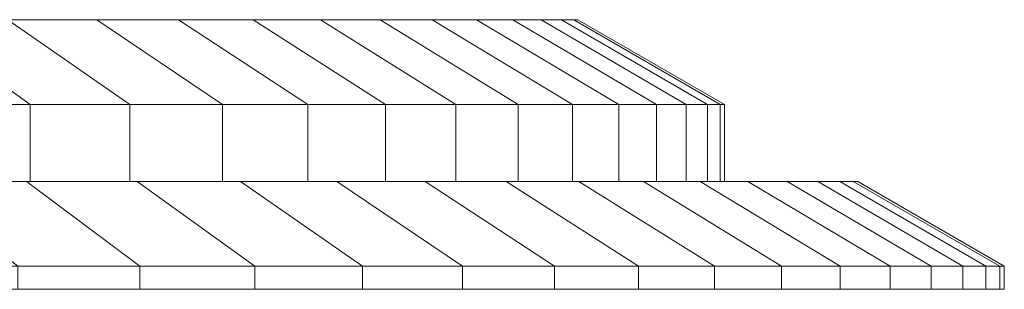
# Model space of a CAD drawing. Header units: centimetres. Extents: x -50 to 49, y 3.2 to 6.7.
# Tile 42 of 42: x 36.2 to 49, y 3.2 to 6.7. Entities that reach past the tile are written whole.
import ezdxf

# ---------------------------------------------------------------- set-up
doc = ezdxf.new("R2010")
doc.units = ezdxf.units.CM
doc.header["$LTSCALE"] = 2.54
doc.layers.add('Lucido design-1', color=7, linetype='Continuous')

msp = doc.modelspace()

# ---------------------------------------------------------------- linework, layer by layer
at = {"layer": 'Lucido design-1', "color": 7, "linetype": 'Continuous', "lineweight": 9}
for points in [[(37.223, 6.691, -31.993), (36.069, 6.691, -33.816), (-0.48, 6.691, -9.395)], [(38.287, 6.691, -30.116), (37.223, 6.691, -31.993), (-0.48, 6.691, -9.395)], [(39.256, 6.691, -28.189), (38.287, 6.691, -30.116), (-0.48, 6.691, -9.395)], [(40.13, 6.691, -26.216), (39.256, 6.691, -28.189), (-0.48, 6.691, -9.395)], [(40.907, 6.691, -24.203), (40.13, 6.691, -26.216), (-0.48, 6.691, -9.395)], [(41.584, 6.691, -22.155), (40.907, 6.691, -24.203), (-0.48, 6.691, -9.395)], [(42.16, 6.691, -20.076), (41.584, 6.691, -22.155), (-0.48, 6.691, -9.395)], [(42.632, 6.691, -17.97), (42.16, 6.691, -20.076), (-0.48, 6.691, -9.395)], [(43, 6.691, -15.845), (42.632, 6.691, -17.97), (-0.48, 6.691, -9.395)], [(43.264, 6.691, -13.703), (43, 6.691, -15.845), (-0.48, 6.691, -9.395)], [(43.424, 6.691, -11.552), (43.264, 6.691, -13.703), (-0.48, 6.691, -9.395)], [(43.478, 6.691, -9.395), (43.424, 6.691, -11.552), (-0.48, 6.691, -9.395)], [(43.424, 6.691, -7.238), (43.478, 6.691, -9.395), (-0.48, 6.691, -9.395)], [(43.264, 6.691, -5.087), (43.424, 6.691, -7.238), (-0.48, 6.691, -9.395)], [(43, 6.691, -2.945), (43.264, 6.691, -5.087), (-0.48, 6.691, -9.395)], [(42.632, 6.691, -0.82), (43, 6.691, -2.945), (-0.48, 6.691, -9.395)], [(42.16, 6.691, 1.286), (42.632, 6.691, -0.82), (-0.48, 6.691, -9.395)], [(41.584, 6.691, 3.365), (42.16, 6.691, 1.286), (-0.48, 6.691, -9.395)], [(40.907, 6.691, 5.413), (41.584, 6.691, 3.365), (-0.48, 6.691, -9.395)], [(40.13, 6.691, 7.426), (40.907, 6.691, 5.413), (-0.48, 6.691, -9.395)], [(39.256, 6.691, 9.399), (40.13, 6.691, 7.426), (-0.48, 6.691, -9.395)], [(38.287, 6.691, 11.326), (39.256, 6.691, 9.399), (-0.48, 6.691, -9.395)], [(37.223, 6.691, 13.203), (38.287, 6.691, 11.326), (-0.48, 6.691, -9.395)], [(36.069, 6.691, 15.026), (37.223, 6.691, 13.203), (-0.48, 6.691, -9.395)], [(36.356, 5.591, -36.714), (34.971, 5.591, -38.489), (33.499, 6.691, -37.28), (34.826, 6.691, -35.579)], [(34.971, 5.591, 19.699), (36.356, 5.591, 17.924), (34.826, 6.691, 16.789), (33.499, 6.691, 18.49)], [(37.653, 5.591, -34.874), (36.356, 5.591, -36.714), (34.826, 6.691, -35.579), (36.069, 6.691, -33.816)], [(36.356, 5.591, 17.924), (37.653, 5.591, 16.084), (36.069, 6.691, 15.026), (34.826, 6.691, 16.789)], [(38.858, 5.591, -32.973), (37.653, 5.591, -34.874), (36.069, 6.691, -33.816), (37.223, 6.691, -31.993)], [(37.653, 5.591, 16.084), (38.858, 5.591, 14.183), (37.223, 6.691, 13.203), (36.069, 6.691, 15.026)], [(39.967, 5.591, -31.014), (38.858, 5.591, -32.973), (37.223, 6.691, -31.993), (38.287, 6.691, -30.116)], [(38.858, 5.591, 14.183), (39.967, 5.591, 12.224), (38.287, 6.691, 11.326), (37.223, 6.691, 13.203)], [(40.978, 5.591, -29.003), (39.967, 5.591, -31.014), (38.287, 6.691, -30.116), (39.256, 6.691, -28.189)], [(39.967, 5.591, 12.224), (40.978, 5.591, 10.213), (39.256, 6.691, 9.399), (38.287, 6.691, 11.326)], [(41.89, 5.591, -26.945), (40.978, 5.591, -29.003), (39.256, 6.691, -28.189), (40.13, 6.691, -26.216)], [(40.978, 5.591, 10.213), (41.89, 5.591, 8.155), (40.13, 6.691, 7.426), (39.256, 6.691, 9.399)], [(42.701, 5.591, -24.845), (41.89, 5.591, -26.945), (40.13, 6.691, -26.216), (40.907, 6.691, -24.203)], [(41.89, 5.591, 8.155), (42.701, 5.591, 6.055), (40.907, 6.691, 5.413), (40.13, 6.691, 7.426)], [(43.407, 5.591, -22.708), (42.701, 5.591, -24.845), (40.907, 6.691, -24.203), (41.584, 6.691, -22.155)], [(42.701, 5.591, 6.055), (43.407, 5.591, 3.918), (41.584, 6.691, 3.365), (40.907, 6.691, 5.413)], [(44.008, 5.591, -20.539), (43.407, 5.591, -22.708), (41.584, 6.691, -22.155), (42.16, 6.691, -20.076)], [(43.407, 5.591, 3.918), (44.008, 5.591, 1.749), (42.16, 6.691, 1.286), (41.584, 6.691, 3.365)], [(44.5, 5.591, -18.342), (44.008, 5.591, -20.539), (42.16, 6.691, -20.076), (42.632, 6.691, -17.97)], [(44.008, 5.591, 1.749), (44.5, 5.591, -0.448), (42.632, 6.691, -0.82), (42.16, 6.691, 1.286)], [(44.885, 5.591, -16.124), (44.5, 5.591, -18.342), (42.632, 6.691, -17.97), (43, 6.691, -15.845)], [(44.5, 5.591, -0.448), (44.885, 5.591, -2.666), (43, 6.691, -2.945), (42.632, 6.691, -0.82)], [(45.161, 5.591, -13.89), (44.885, 5.591, -16.124), (43, 6.691, -15.845), (43.264, 6.691, -13.703)], [(44.885, 5.591, -2.666), (45.161, 5.591, -4.9), (43.264, 6.691, -5.087), (43, 6.691, -2.945)], [(45.327, 5.591, -11.645), (45.161, 5.591, -13.89), (43.264, 6.691, -13.703), (43.424, 6.691, -11.552)], [(45.161, 5.591, -4.9), (45.327, 5.591, -7.145), (43.424, 6.691, -7.238), (43.264, 6.691, -5.087)], [(45.383, 5.591, -9.395), (45.327, 5.591, -11.645), (43.424, 6.691, -11.552), (43.478, 6.691, -9.395)], [(45.327, 5.591, -7.145), (45.383, 5.591, -9.395), (43.478, 6.691, -9.395), (43.424, 6.691, -7.238)], [(36.356, 4.591, -36.714), (34.971, 4.591, -38.489), (34.971, 5.591, -38.489), (36.356, 5.591, -36.714)], [(34.971, 4.591, 19.699), (36.356, 4.591, 17.924), (36.356, 5.591, 17.924), (34.971, 5.591, 19.699)], [(37.653, 4.591, -34.874), (36.356, 4.591, -36.714), (36.356, 5.591, -36.714), (37.653, 5.591, -34.874)], [(36.356, 4.591, 17.924), (37.653, 4.591, 16.084), (37.653, 5.591, 16.084), (36.356, 5.591, 17.924)], [(38.858, 4.591, -32.973), (37.653, 4.591, -34.874), (37.653, 5.591, -34.874), (38.858, 5.591, -32.973)], [(37.653, 4.591, 16.084), (38.858, 4.591, 14.183), (38.858, 5.591, 14.183), (37.653, 5.591, 16.084)], [(39.967, 4.591, -31.014), (38.858, 4.591, -32.973), (38.858, 5.591, -32.973), (39.967, 5.591, -31.014)], [(38.858, 4.591, 14.183), (39.967, 4.591, 12.224), (39.967, 5.591, 12.224), (38.858, 5.591, 14.183)], [(40.978, 4.591, -29.003), (39.967, 4.591, -31.014), (39.967, 5.591, -31.014), (40.978, 5.591, -29.003)], [(39.967, 4.591, 12.224), (40.978, 4.591, 10.213), (40.978, 5.591, 10.213), (39.967, 5.591, 12.224)], [(41.89, 4.591, -26.945), (40.978, 4.591, -29.003), (40.978, 5.591, -29.003), (41.89, 5.591, -26.945)], [(40.978, 4.591, 10.213), (41.89, 4.591, 8.155), (41.89, 5.591, 8.155), (40.978, 5.591, 10.213)], [(42.701, 4.591, -24.845), (41.89, 4.591, -26.945), (41.89, 5.591, -26.945), (42.701, 5.591, -24.845)], [(41.89, 4.591, 8.155), (42.701, 4.591, 6.055), (42.701, 5.591, 6.055), (41.89, 5.591, 8.155)], [(43.407, 4.591, -22.708), (42.701, 4.591, -24.845), (42.701, 5.591, -24.845), (43.407, 5.591, -22.708)], [(42.701, 4.591, 6.055), (43.407, 4.591, 3.918), (43.407, 5.591, 3.918), (42.701, 5.591, 6.055)], [(44.008, 4.591, -20.539), (43.407, 4.591, -22.708), (43.407, 5.591, -22.708), (44.008, 5.591, -20.539)], [(43.407, 4.591, 3.918), (44.008, 4.591, 1.749), (44.008, 5.591, 1.749), (43.407, 5.591, 3.918)], [(44.5, 4.591, -18.342), (44.008, 4.591, -20.539), (44.008, 5.591, -20.539), (44.5, 5.591, -18.342)], [(44.008, 4.591, 1.749), (44.5, 4.591, -0.448), (44.5, 5.591, -0.448), (44.008, 5.591, 1.749)], [(44.885, 4.591, -16.124), (44.5, 4.591, -18.342), (44.5, 5.591, -18.342), (44.885, 5.591, -16.124)], [(44.5, 4.591, -0.448), (44.885, 4.591, -2.666), (44.885, 5.591, -2.666), (44.5, 5.591, -0.448)], [(45.161, 4.591, -13.89), (44.885, 4.591, -16.124), (44.885, 5.591, -16.124), (45.161, 5.591, -13.89)], [(44.885, 4.591, -2.666), (45.161, 4.591, -4.9), (45.161, 5.591, -4.9), (44.885, 5.591, -2.666)], [(45.327, 4.591, -11.645), (45.161, 4.591, -13.89), (45.161, 5.591, -13.89), (45.327, 5.591, -11.645)], [(45.161, 4.591, -4.9), (45.327, 4.591, -7.145), (45.327, 5.591, -7.145), (45.161, 5.591, -4.9)], [(45.383, 4.591, -9.395), (45.327, 4.591, -11.645), (45.327, 5.591, -11.645), (45.383, 5.591, -9.395)], [(45.327, 4.591, -7.145), (45.383, 4.591, -9.395), (45.383, 5.591, -9.395), (45.327, 5.591, -7.145)], [(36.31, 4.591, -39.588), (34.785, 4.591, -41.357), (33.502, 4.591, -40.194), (34.971, 4.591, -38.489)], [(34.785, 4.591, 22.567), (36.31, 4.591, 20.798), (34.971, 4.591, 19.699), (33.502, 4.591, 21.404)], [(37.783, 3.491, -40.796), (36.197, 3.491, -42.636), (34.785, 4.591, -41.357), (36.31, 4.591, -39.588)], [(36.197, 3.491, 23.846), (37.783, 3.491, 22.006), (36.31, 4.591, 20.798), (34.785, 4.591, 22.567)], [(37.747, 4.591, -37.746), (36.31, 4.591, -39.588), (34.971, 4.591, -38.489), (36.356, 4.591, -36.714)], [(36.31, 4.591, 20.798), (37.747, 4.591, 18.956), (36.356, 4.591, 17.924), (34.971, 4.591, 19.699)], [(39.278, 3.491, -38.881), (37.783, 3.491, -40.796), (36.31, 4.591, -39.588), (37.747, 4.591, -37.746)], [(37.783, 3.491, 22.006), (39.278, 3.491, 20.091), (37.747, 4.591, 18.956), (36.31, 4.591, 20.798)], [(39.093, 4.591, -35.837), (37.747, 4.591, -37.746), (36.356, 4.591, -36.714), (37.653, 4.591, -34.874)], [(37.747, 4.591, 18.956), (39.093, 4.591, 17.046), (37.653, 4.591, 16.084), (36.356, 4.591, 17.924)], [(40.343, 4.591, -33.863), (39.093, 4.591, -35.837), (37.653, 4.591, -34.874), (38.858, 4.591, -32.973)], [(39.093, 4.591, 17.046), (40.343, 4.591, 15.073), (38.858, 4.591, 14.183), (37.653, 4.591, 16.084)], [(40.677, 3.491, -36.895), (39.278, 3.491, -38.881), (37.747, 4.591, -37.746), (39.093, 4.591, -35.837)], [(39.278, 3.491, 20.091), (40.677, 3.491, 18.105), (39.093, 4.591, 17.046), (37.747, 4.591, 18.956)], [(41.494, 4.591, -31.831), (40.343, 4.591, -33.863), (38.858, 4.591, -32.973), (39.967, 4.591, -31.014)], [(40.343, 4.591, 15.073), (41.494, 4.591, 13.041), (39.967, 4.591, 12.224), (38.858, 4.591, 14.183)], [(41.977, 3.491, -34.843), (40.677, 3.491, -36.895), (39.093, 4.591, -35.837), (40.343, 4.591, -33.863)], [(40.677, 3.491, 18.105), (41.977, 3.491, 16.053), (40.343, 4.591, 15.073), (39.093, 4.591, 17.046)], [(42.544, 4.591, -29.744), (41.494, 4.591, -31.831), (39.967, 4.591, -31.014), (40.978, 4.591, -29.003)], [(41.494, 4.591, 13.041), (42.544, 4.591, 10.954), (40.978, 4.591, 10.213), (39.967, 4.591, 12.224)], [(43.175, 3.491, -32.729), (41.977, 3.491, -34.843), (40.343, 4.591, -33.863), (41.494, 4.591, -31.831)], [(41.977, 3.491, 16.053), (43.175, 3.491, 13.939), (41.494, 4.591, 13.041), (40.343, 4.591, 15.073)], [(43.49, 4.591, -27.608), (42.544, 4.591, -29.744), (40.978, 4.591, -29.003), (41.89, 4.591, -26.945)], [(42.544, 4.591, 10.954), (43.49, 4.591, 8.818), (41.89, 4.591, 8.155), (40.978, 4.591, 10.213)], [(44.266, 3.491, -30.558), (43.175, 3.491, -32.729), (41.494, 4.591, -31.831), (42.544, 4.591, -29.744)], [(43.175, 3.491, 13.939), (44.266, 3.491, 11.768), (42.544, 4.591, 10.954), (41.494, 4.591, 13.041)], [(44.331, 4.591, -25.429), (43.49, 4.591, -27.608), (41.89, 4.591, -26.945), (42.701, 4.591, -24.845)], [(43.49, 4.591, 8.818), (44.331, 4.591, 6.639), (42.701, 4.591, 6.055), (41.89, 4.591, 8.155)], [(45.251, 3.491, -28.337), (44.266, 3.491, -30.558), (42.544, 4.591, -29.744), (43.49, 4.591, -27.608)], [(44.266, 3.491, 11.768), (45.251, 3.491, 9.547), (43.49, 4.591, 8.818), (42.544, 4.591, 10.954)], [(45.065, 4.591, -23.211), (44.331, 4.591, -25.429), (42.701, 4.591, -24.845), (43.407, 4.591, -22.708)], [(44.331, 4.591, 6.639), (45.065, 4.591, 4.421), (43.407, 4.591, 3.918), (42.701, 4.591, 6.055)], [(45.688, 4.591, -20.96), (45.065, 4.591, -23.211), (43.407, 4.591, -22.708), (44.008, 4.591, -20.539)], [(45.065, 4.591, 4.421), (45.688, 4.591, 2.169), (44.008, 4.591, 1.749), (43.407, 4.591, 3.918)], [(46.125, 3.491, -26.071), (45.251, 3.491, -28.337), (43.49, 4.591, -27.608), (44.331, 4.591, -25.429)], [(45.251, 3.491, 9.547), (46.125, 3.491, 7.28), (44.331, 4.591, 6.639), (43.49, 4.591, 8.818)], [(46.199, 4.591, -18.68), (45.688, 4.591, -20.96), (44.008, 4.591, -20.539), (44.5, 4.591, -18.342)], [(45.688, 4.591, 2.169), (46.199, 4.591, -0.11), (44.5, 4.591, -0.448), (44.008, 4.591, 1.749)], [(46.888, 3.491, -23.764), (46.125, 3.491, -26.071), (44.331, 4.591, -25.429), (45.065, 4.591, -23.211)], [(46.125, 3.491, 7.28), (46.888, 3.491, 4.974), (45.065, 4.591, 4.421), (44.331, 4.591, 6.639)], [(46.598, 4.591, -16.378), (46.199, 4.591, -18.68), (44.5, 4.591, -18.342), (44.885, 4.591, -16.124)], [(46.199, 4.591, -0.11), (46.598, 4.591, -2.412), (44.885, 4.591, -2.666), (44.5, 4.591, -0.448)], [(46.884, 4.591, -14.06), (46.598, 4.591, -16.378), (44.885, 4.591, -16.124), (45.161, 4.591, -13.89)], [(46.598, 4.591, -2.412), (46.884, 4.591, -4.73), (45.161, 4.591, -4.9), (44.885, 4.591, -2.666)], [(47.536, 3.491, -21.422), (46.888, 3.491, -23.764), (45.065, 4.591, -23.211), (45.688, 4.591, -20.96)], [(46.888, 3.491, 4.974), (47.536, 3.491, 2.632), (45.688, 4.591, 2.169), (45.065, 4.591, 4.421)], [(47.057, 4.591, -11.73), (46.884, 4.591, -14.06), (45.161, 4.591, -13.89), (45.327, 4.591, -11.645)], [(46.884, 4.591, -4.73), (47.057, 4.591, -7.06), (45.327, 4.591, -7.145), (45.161, 4.591, -4.9)], [(47.115, 4.591, -9.395), (47.057, 4.591, -11.73), (45.327, 4.591, -11.645), (45.383, 4.591, -9.395)], [(47.057, 4.591, -7.06), (47.115, 4.591, -9.395), (45.383, 4.591, -9.395), (45.327, 4.591, -7.145)], [(48.068, 3.491, -19.052), (47.536, 3.491, -21.422), (45.688, 4.591, -20.96), (46.199, 4.591, -18.68)], [(47.536, 3.491, 2.632), (48.068, 3.491, 0.262), (46.199, 4.591, -0.11), (45.688, 4.591, 2.169)], [(48.483, 3.491, -16.658), (48.068, 3.491, -19.052), (46.199, 4.591, -18.68), (46.598, 4.591, -16.378)], [(48.068, 3.491, 0.262), (48.483, 3.491, -2.132), (46.598, 4.591, -2.412), (46.199, 4.591, -0.11)], [(48.78, 3.491, -14.247), (48.483, 3.491, -16.658), (46.598, 4.591, -16.378), (46.884, 4.591, -14.06)], [(48.483, 3.491, -2.132), (48.78, 3.491, -4.543), (46.884, 4.591, -4.73), (46.598, 4.591, -2.412)], [(48.96, 3.491, -11.824), (48.78, 3.491, -14.247), (46.884, 4.591, -14.06), (47.057, 4.591, -11.73)], [(48.78, 3.491, -4.543), (48.96, 3.491, -6.966), (47.057, 4.591, -7.06), (46.884, 4.591, -4.73)], [(49.02, 3.491, -9.395), (48.96, 3.491, -11.824), (47.057, 4.591, -11.73), (47.115, 4.591, -9.395)], [(48.96, 3.491, -6.966), (49.02, 3.491, -9.395), (47.115, 4.591, -9.395), (47.057, 4.591, -7.06)], [(-0.48, 3.491, -9.395), (-0.48, 3.491, -9.395), (36.197, 3.491, -42.636), (37.783, 3.491, -40.796)], [(-0.48, 3.491, -9.395), (-0.48, 3.491, -9.395), (37.783, 3.491, -40.796), (39.278, 3.491, -38.881)], [(-0.48, 3.491, -9.395), (-0.48, 3.491, -9.395), (39.278, 3.491, -38.881), (40.677, 3.491, -36.895)], [(-0.48, 3.491, -9.395), (-0.48, 3.491, -9.395), (40.677, 3.491, -36.895), (41.977, 3.491, -34.843)], [(-0.48, 3.491, -9.395), (-0.48, 3.491, -9.395), (41.977, 3.491, -34.843), (43.175, 3.491, -32.729)], [(-0.48, 3.491, -9.395), (-0.48, 3.491, -9.395), (43.175, 3.491, -32.729), (44.266, 3.491, -30.558)], [(-0.48, 3.491, -9.395), (-0.48, 3.491, -9.395), (44.266, 3.491, -30.558), (45.251, 3.491, -28.337)], [(-0.48, 3.491, -9.395), (-0.48, 3.491, -9.395), (45.251, 3.491, -28.337), (46.125, 3.491, -26.071)], [(-0.48, 3.491, -9.395), (-0.48, 3.491, -9.395), (46.125, 3.491, -26.071), (46.888, 3.491, -23.764)], [(-0.48, 3.491, -9.395), (-0.48, 3.491, -9.395), (46.888, 3.491, -23.764), (47.536, 3.491, -21.422)], [(-0.48, 3.491, -9.395), (-0.48, 3.491, -9.395), (47.536, 3.491, -21.422), (48.068, 3.491, -19.052)], [(-0.48, 3.491, -9.395), (-0.48, 3.491, -9.395), (48.068, 3.491, -19.052), (48.483, 3.491, -16.658)], [(-0.48, 3.491, -9.395), (-0.48, 3.491, -9.395), (48.483, 3.491, -16.658), (48.78, 3.491, -14.247)], [(-0.48, 3.491, -9.395), (-0.48, 3.491, -9.395), (48.78, 3.491, -14.247), (48.96, 3.491, -11.824)], [(-0.48, 3.491, -9.395), (-0.48, 3.491, -9.395), (48.96, 3.491, -11.824), (49.02, 3.491, -9.395)], [(-0.48, 3.491, -9.395), (-0.48, 3.491, -9.395), (49.02, 3.491, -9.395), (48.96, 3.491, -6.966)], [(-0.48, 3.491, -9.395), (-0.48, 3.491, -9.395), (48.96, 3.491, -6.966), (48.78, 3.491, -4.543)], [(-0.48, 3.491, -9.395), (-0.48, 3.491, -9.395), (48.78, 3.491, -4.543), (48.483, 3.491, -2.132)], [(-0.48, 3.491, -9.395), (-0.48, 3.491, -9.395), (48.483, 3.491, -2.132), (48.068, 3.491, 0.262)], [(-0.48, 3.491, -9.395), (-0.48, 3.491, -9.395), (48.068, 3.491, 0.262), (47.536, 3.491, 2.632)], [(-0.48, 3.491, -9.395), (-0.48, 3.491, -9.395), (47.536, 3.491, 2.632), (46.888, 3.491, 4.974)], [(-0.48, 3.491, -9.395), (-0.48, 3.491, -9.395), (46.888, 3.491, 4.974), (46.125, 3.491, 7.28)], [(-0.48, 3.491, -9.395), (-0.48, 3.491, -9.395), (46.125, 3.491, 7.28), (45.251, 3.491, 9.547)], [(-0.48, 3.491, -9.395), (-0.48, 3.491, -9.395), (45.251, 3.491, 9.547), (44.266, 3.491, 11.768)], [(-0.48, 3.491, -9.395), (-0.48, 3.491, -9.395), (44.266, 3.491, 11.768), (43.175, 3.491, 13.939)], [(-0.48, 3.491, -9.395), (-0.48, 3.491, -9.395), (43.175, 3.491, 13.939), (41.977, 3.491, 16.053)], [(-0.48, 3.491, -9.395), (-0.48, 3.491, -9.395), (41.977, 3.491, 16.053), (40.677, 3.491, 18.105)], [(-0.48, 3.491, -9.395), (-0.48, 3.491, -9.395), (40.677, 3.491, 18.105), (39.278, 3.491, 20.091)], [(-0.48, 3.491, -9.395), (-0.48, 3.491, -9.395), (39.278, 3.491, 20.091), (37.783, 3.491, 22.006)], [(-0.48, 3.491, -9.395), (-0.48, 3.491, -9.395), (37.783, 3.491, 22.006), (36.197, 3.491, 23.846)], [(-0.48, 3.491, -9.395), (36.197, 3.491, -42.636), (37.783, 3.491, -40.796)], [(-0.48, 3.491, -9.395), (37.783, 3.491, -40.796), (39.278, 3.491, -38.881)], [(-0.48, 3.491, -9.395), (39.278, 3.491, -38.881), (40.677, 3.491, -36.895)], [(-0.48, 3.491, -9.395), (40.677, 3.491, -36.895), (41.977, 3.491, -34.843)], [(-0.48, 3.491, -9.395), (41.977, 3.491, -34.843), (43.175, 3.491, -32.729)], [(-0.48, 3.491, -9.395), (43.175, 3.491, -32.729), (44.266, 3.491, -30.558)], [(-0.48, 3.491, -9.395), (44.266, 3.491, -30.558), (45.251, 3.491, -28.337)], [(-0.48, 3.491, -9.395), (45.251, 3.491, -28.337), (46.125, 3.491, -26.071)], [(-0.48, 3.491, -9.395), (46.125, 3.491, -26.071), (46.888, 3.491, -23.764)], [(-0.48, 3.491, -9.395), (46.888, 3.491, -23.764), (47.536, 3.491, -21.422)], [(-0.48, 3.491, -9.395), (47.536, 3.491, -21.422), (48.068, 3.491, -19.052)], [(-0.48, 3.491, -9.395), (48.068, 3.491, -19.052), (48.483, 3.491, -16.658)], [(-0.48, 3.491, -9.395), (48.483, 3.491, -16.658), (48.78, 3.491, -14.247)], [(-0.48, 3.491, -9.395), (48.78, 3.491, -14.247), (48.96, 3.491, -11.824)], [(-0.48, 3.491, -9.395), (48.96, 3.491, -11.824), (49.02, 3.491, -9.395)], [(-0.48, 3.491, -9.395), (49.02, 3.491, -9.395), (48.96, 3.491, -6.966)], [(-0.48, 3.491, -9.395), (48.96, 3.491, -6.966), (48.78, 3.491, -4.543)], [(-0.48, 3.491, -9.395), (48.78, 3.491, -4.543), (48.483, 3.491, -2.132)], [(-0.48, 3.491, -9.395), (48.483, 3.491, -2.132), (48.068, 3.491, 0.262)], [(-0.48, 3.491, -9.395), (48.068, 3.491, 0.262), (47.536, 3.491, 2.632)], [(-0.48, 3.491, -9.395), (47.536, 3.491, 2.632), (46.888, 3.491, 4.974)], [(-0.48, 3.491, -9.395), (46.888, 3.491, 4.974), (46.125, 3.491, 7.28)], [(-0.48, 3.491, -9.395), (46.125, 3.491, 7.28), (45.251, 3.491, 9.547)], [(-0.48, 3.491, -9.395), (45.251, 3.491, 9.547), (44.266, 3.491, 11.768)], [(-0.48, 3.491, -9.395), (44.266, 3.491, 11.768), (43.175, 3.491, 13.939)], [(-0.48, 3.491, -9.395), (43.175, 3.491, 13.939), (41.977, 3.491, 16.053)], [(-0.48, 3.491, -9.395), (41.977, 3.491, 16.053), (40.677, 3.491, 18.105)], [(-0.48, 3.491, -9.395), (40.677, 3.491, 18.105), (39.278, 3.491, 20.091)], [(-0.48, 3.491, -9.395), (39.278, 3.491, 20.091), (37.783, 3.491, 22.006)], [(-0.48, 3.491, -9.395), (37.783, 3.491, 22.006), (36.197, 3.491, 23.846)], [(37.783, 3.491, -40.796), (36.197, 3.491, -42.636), (33.399, 3.491, -40.101), (34.865, 3.491, -38.402)], [(36.197, 3.491, 23.846), (37.783, 3.491, 22.006), (34.865, 3.491, 19.612), (33.399, 3.491, 21.311)], [(39.278, 3.491, -38.881), (37.783, 3.491, -40.796), (34.865, 3.491, -38.402), (36.246, 3.491, -36.632)], [(37.783, 3.491, 22.006), (39.278, 3.491, 20.091), (36.246, 3.491, 17.842), (34.865, 3.491, 19.612)], [(37.783, 3.491, -40.796), (36.197, 3.491, -42.636), (36.197, 3.191, -42.636), (37.783, 3.191, -40.796)], [(36.197, 3.491, 23.846), (37.783, 3.491, 22.006), (37.783, 3.191, 22.006), (36.197, 3.191, 23.846)], [(40.677, 3.491, -36.895), (39.278, 3.491, -38.881), (36.246, 3.491, -36.632), (37.538, 3.491, -34.798)], [(39.278, 3.491, 20.091), (40.677, 3.491, 18.105), (37.538, 3.491, 16.008), (36.246, 3.491, 17.842)], [(41.977, 3.491, -34.843), (40.677, 3.491, -36.895), (37.538, 3.491, -34.798), (38.74, 3.491, -32.902)], [(40.677, 3.491, 18.105), (41.977, 3.491, 16.053), (38.74, 3.491, 14.112), (37.538, 3.491, 16.008)], [(39.278, 3.491, -38.881), (37.783, 3.491, -40.796), (37.783, 3.191, -40.796), (39.278, 3.191, -38.881)], [(37.783, 3.491, 22.006), (39.278, 3.491, 20.091), (39.278, 3.191, 20.091), (37.783, 3.191, 22.006)], [(43.175, 3.491, -32.729), (41.977, 3.491, -34.843), (38.74, 3.491, -32.902), (39.845, 3.491, -30.949)], [(41.977, 3.491, 16.053), (43.175, 3.491, 13.939), (39.845, 3.491, 12.159), (38.74, 3.491, 14.112)], [(40.677, 3.491, -36.895), (39.278, 3.491, -38.881), (39.278, 3.191, -38.881), (40.677, 3.191, -36.895)], [(39.278, 3.491, 20.091), (40.677, 3.491, 18.105), (40.677, 3.191, 18.105), (39.278, 3.191, 20.091)], [(44.266, 3.491, -30.558), (43.175, 3.491, -32.729), (39.845, 3.491, -30.949), (40.854, 3.491, -28.944)], [(43.175, 3.491, 13.939), (44.266, 3.491, 11.768), (40.854, 3.491, 10.154), (39.845, 3.491, 12.159)], [(41.977, 3.491, -34.843), (40.677, 3.491, -36.895), (40.677, 3.191, -36.895), (41.977, 3.191, -34.843)], [(40.677, 3.491, 18.105), (41.977, 3.491, 16.053), (41.977, 3.191, 16.053), (40.677, 3.191, 18.105)], [(45.251, 3.491, -28.337), (44.266, 3.491, -30.558), (40.854, 3.491, -28.944), (41.763, 3.491, -26.893)], [(44.266, 3.491, 11.768), (45.251, 3.491, 9.547), (41.763, 3.491, 8.102), (40.854, 3.491, 10.154)], [(46.125, 3.491, -26.071), (45.251, 3.491, -28.337), (41.763, 3.491, -26.893), (42.571, 3.491, -24.799)], [(45.251, 3.491, 9.547), (46.125, 3.491, 7.28), (42.571, 3.491, 6.009), (41.763, 3.491, 8.102)], [(43.175, 3.491, -32.729), (41.977, 3.491, -34.843), (41.977, 3.191, -34.843), (43.175, 3.191, -32.729)], [(41.977, 3.491, 16.053), (43.175, 3.491, 13.939), (43.175, 3.191, 13.939), (41.977, 3.191, 16.053)], [(46.888, 3.491, -23.764), (46.125, 3.491, -26.071), (42.571, 3.491, -24.799), (43.276, 3.491, -22.668)], [(46.125, 3.491, 7.28), (46.888, 3.491, 4.974), (43.276, 3.491, 3.878), (42.571, 3.491, 6.009)], [(44.266, 3.491, -30.558), (43.175, 3.491, -32.729), (43.175, 3.191, -32.729), (44.266, 3.191, -30.558)], [(43.175, 3.491, 13.939), (44.266, 3.491, 11.768), (44.266, 3.191, 11.768), (43.175, 3.191, 13.939)], [(47.536, 3.491, -21.422), (46.888, 3.491, -23.764), (43.276, 3.491, -22.668), (43.875, 3.491, -20.505)], [(46.888, 3.491, 4.974), (47.536, 3.491, 2.632), (43.875, 3.491, 1.715), (43.276, 3.491, 3.878)], [(48.068, 3.491, -19.052), (47.536, 3.491, -21.422), (43.875, 3.491, -20.505), (44.365, 3.491, -18.315)], [(47.536, 3.491, 2.632), (48.068, 3.491, 0.262), (44.365, 3.491, -0.475), (43.875, 3.491, 1.715)], [(45.251, 3.491, -28.337), (44.266, 3.491, -30.558), (44.266, 3.191, -30.558), (45.251, 3.191, -28.337)], [(44.266, 3.491, 11.768), (45.251, 3.491, 9.547), (45.251, 3.191, 9.547), (44.266, 3.191, 11.768)], [(48.483, 3.491, -16.658), (48.068, 3.491, -19.052), (44.365, 3.491, -18.315), (44.749, 3.491, -16.104)], [(48.068, 3.491, 0.262), (48.483, 3.491, -2.132), (44.749, 3.491, -2.686), (44.365, 3.491, -0.475)], [(48.78, 3.491, -14.247), (48.483, 3.491, -16.658), (44.749, 3.491, -16.104), (45.023, 3.491, -13.877)], [(48.483, 3.491, -2.132), (48.78, 3.491, -4.543), (45.023, 3.491, -4.913), (44.749, 3.491, -2.686)], [(48.96, 3.491, -11.824), (48.78, 3.491, -14.247), (45.023, 3.491, -13.877), (45.189, 3.491, -11.639)], [(48.78, 3.491, -4.543), (48.96, 3.491, -6.966), (45.189, 3.491, -7.151), (45.023, 3.491, -4.913)], [(49.02, 3.491, -9.395), (48.96, 3.491, -11.824), (45.189, 3.491, -11.639), (45.245, 3.491, -9.395)], [(48.96, 3.491, -6.966), (49.02, 3.491, -9.395), (45.245, 3.491, -9.395), (45.189, 3.491, -7.151)], [(46.125, 3.491, -26.071), (45.251, 3.491, -28.337), (45.251, 3.191, -28.337), (46.125, 3.191, -26.071)], [(45.251, 3.491, 9.547), (46.125, 3.491, 7.28), (46.125, 3.191, 7.28), (45.251, 3.191, 9.547)], [(46.888, 3.491, -23.764), (46.125, 3.491, -26.071), (46.125, 3.191, -26.071), (46.888, 3.191, -23.764)], [(46.125, 3.491, 7.28), (46.888, 3.491, 4.974), (46.888, 3.191, 4.974), (46.125, 3.191, 7.28)], [(47.536, 3.491, -21.422), (46.888, 3.491, -23.764), (46.888, 3.191, -23.764), (47.536, 3.191, -21.422)], [(46.888, 3.491, 4.974), (47.536, 3.491, 2.632), (47.536, 3.191, 2.632), (46.888, 3.191, 4.974)], [(48.068, 3.491, -19.052), (47.536, 3.491, -21.422), (47.536, 3.191, -21.422), (48.068, 3.191, -19.052)], [(47.536, 3.491, 2.632), (48.068, 3.491, 0.262), (48.068, 3.191, 0.262), (47.536, 3.191, 2.632)], [(48.483, 3.491, -16.658), (48.068, 3.491, -19.052), (48.068, 3.191, -19.052), (48.483, 3.191, -16.658)], [(48.068, 3.491, 0.262), (48.483, 3.491, -2.132), (48.483, 3.191, -2.132), (48.068, 3.191, 0.262)], [(48.78, 3.491, -14.247), (48.483, 3.491, -16.658), (48.483, 3.191, -16.658), (48.78, 3.191, -14.247)], [(48.483, 3.491, -2.132), (48.78, 3.491, -4.543), (48.78, 3.191, -4.543), (48.483, 3.191, -2.132)], [(48.96, 3.491, -11.824), (48.78, 3.491, -14.247), (48.78, 3.191, -14.247), (48.96, 3.191, -11.824)], [(48.78, 3.491, -4.543), (48.96, 3.491, -6.966), (48.96, 3.191, -6.966), (48.78, 3.191, -4.543)], [(49.02, 3.491, -9.395), (48.96, 3.491, -11.824), (48.96, 3.191, -11.824), (49.02, 3.191, -9.395)], [(48.96, 3.491, -6.966), (49.02, 3.491, -9.395), (49.02, 3.191, -9.395), (48.96, 3.191, -6.966)], [(37.783, 3.191, -40.796), (36.197, 3.191, -42.636), (-0.48, 3.191, -9.395)], [(39.278, 3.191, -38.881), (37.783, 3.191, -40.796), (-0.48, 3.191, -9.395)], [(40.677, 3.191, -36.895), (39.278, 3.191, -38.881), (-0.48, 3.191, -9.395)], [(41.977, 3.191, -34.843), (40.677, 3.191, -36.895), (-0.48, 3.191, -9.395)], [(43.175, 3.191, -32.729), (41.977, 3.191, -34.843), (-0.48, 3.191, -9.395)], [(44.266, 3.191, -30.558), (43.175, 3.191, -32.729), (-0.48, 3.191, -9.395)], [(45.251, 3.191, -28.337), (44.266, 3.191, -30.558), (-0.48, 3.191, -9.395)], [(46.125, 3.191, -26.071), (45.251, 3.191, -28.337), (-0.48, 3.191, -9.395)], [(46.888, 3.191, -23.764), (46.125, 3.191, -26.071), (-0.48, 3.191, -9.395)], [(47.536, 3.191, -21.422), (46.888, 3.191, -23.764), (-0.48, 3.191, -9.395)], [(48.068, 3.191, -19.052), (47.536, 3.191, -21.422), (-0.48, 3.191, -9.395)], [(48.483, 3.191, -16.658), (48.068, 3.191, -19.052), (-0.48, 3.191, -9.395)], [(48.78, 3.191, -14.247), (48.483, 3.191, -16.658), (-0.48, 3.191, -9.395)], [(48.96, 3.191, -11.824), (48.78, 3.191, -14.247), (-0.48, 3.191, -9.395)], [(49.02, 3.191, -9.395), (48.96, 3.191, -11.824), (-0.48, 3.191, -9.395)], [(48.96, 3.191, -6.966), (49.02, 3.191, -9.395), (-0.48, 3.191, -9.395)], [(48.78, 3.191, -4.543), (48.96, 3.191, -6.966), (-0.48, 3.191, -9.395)], [(48.483, 3.191, -2.132), (48.78, 3.191, -4.543), (-0.48, 3.191, -9.395)], [(48.068, 3.191, 0.262), (48.483, 3.191, -2.132), (-0.48, 3.191, -9.395)], [(47.536, 3.191, 2.632), (48.068, 3.191, 0.262), (-0.48, 3.191, -9.395)], [(46.888, 3.191, 4.974), (47.536, 3.191, 2.632), (-0.48, 3.191, -9.395)], [(46.125, 3.191, 7.28), (46.888, 3.191, 4.974), (-0.48, 3.191, -9.395)], [(45.251, 3.191, 9.547), (46.125, 3.191, 7.28), (-0.48, 3.191, -9.395)], [(44.266, 3.191, 11.768), (45.251, 3.191, 9.547), (-0.48, 3.191, -9.395)], [(43.175, 3.191, 13.939), (44.266, 3.191, 11.768), (-0.48, 3.191, -9.395)], [(41.977, 3.191, 16.053), (43.175, 3.191, 13.939), (-0.48, 3.191, -9.395)], [(40.677, 3.191, 18.105), (41.977, 3.191, 16.053), (-0.48, 3.191, -9.395)], [(39.278, 3.191, 20.091), (40.677, 3.191, 18.105), (-0.48, 3.191, -9.395)], [(37.783, 3.191, 22.006), (39.278, 3.191, 20.091), (-0.48, 3.191, -9.395)], [(36.197, 3.191, 23.846), (37.783, 3.191, 22.006), (-0.48, 3.191, -9.395)]]:
    msp.add_3dface(points, dxfattribs=at)

doc.saveas('drawing.dxf')
